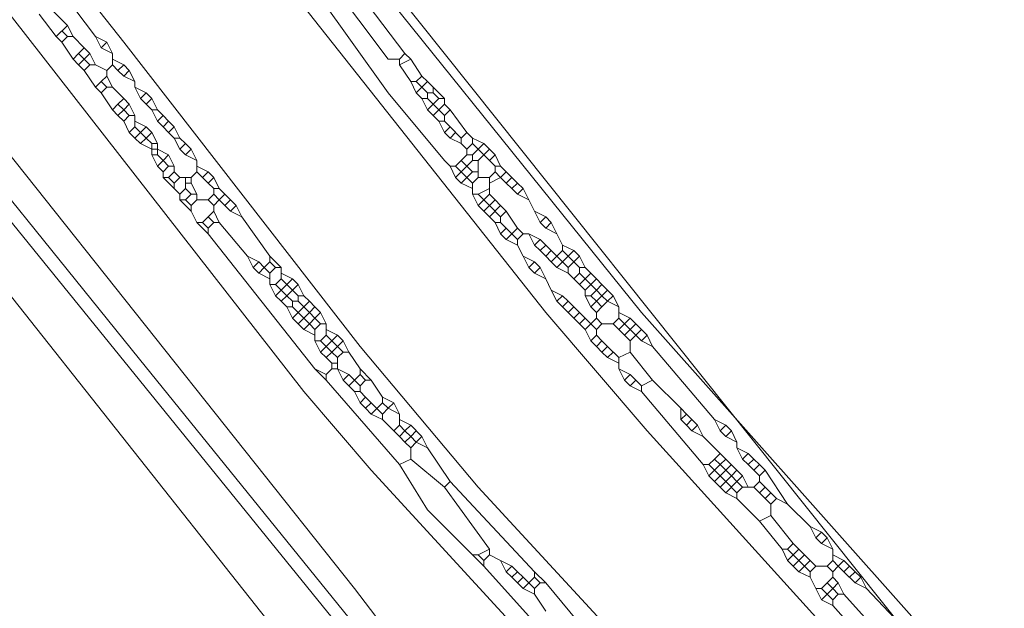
# Model space of a CAD drawing. Header units: metres. Extents: x 92810 to 93633, y 464687 to 465459.
# Tile 218 of 256: x 93238 to 93250, y 465285 to 465292. Entities that reach past the tile are written whole.
import ezdxf

# ---------------------------------------------------------------- set-up
doc = ezdxf.new("R2010")
doc.units = ezdxf.units.M
for name, color, linetype, lineweight, transparency in [('B-OI-KL-DATA_KPN-G', 90, 'SI_B_DATA_KPN', 18, 0.4), ('B-OI-KL-DATA_ZIGGO BV-G', 90, 'SI_B_DATA_ZIGGO', 18, 0.4), ('B-OI-KL-ET_HS_LIANDER-G', 10, 'SI_B_ET_HS_LIANDON', 18, 0.4), ('B-OI-KL-ET_LS_LIANDER-G', 190, 'SI_B_ET_LS_LIANDER', 18, 0.4), ('B-OI-KL-GAS_LD_LIANDER-G', 30, 'SI_B_GAS_LD_LIANDER', 18, 0.4), ('B-WE-KL-WATER-G', 170, 'KL-WATER-N', 18, 0.4), ('B-WE-KL-WATER_MANTELBUIS-G', 170, 'CONTINUOUS', 18, 0.4)]:
    doc.layers.add(name, color=color, linetype=linetype, lineweight=lineweight, transparency=transparency)
doc.styles.get("Standard").update_dxf_attribs({"font": 'isocp.shx'})
doc.linetypes.add('KL-WATER-N', pattern='A,7,-0.5,[168,NLCS.SHX,S=0.75,R=0,X=0.75,Y=0],-2', length=9.5)
doc.linetypes.add('SI_B_DATA_KPN', pattern='A,5,-2,["KPN",Standard,S=1.5,R=0,X=-0.51,Y=-0.75],-8', length=15)
doc.linetypes.add('SI_B_DATA_ZIGGO', pattern='A,5,-2,["ZIGGO",Standard,S=1.5,R=0,X=-0.51,Y=-0.75],-9', length=16)
doc.linetypes.add('SI_B_ET_HS_LIANDON', pattern='A,5,-2,["LI-HS",Standard,S=1.5,R=0,X=-0.51,Y=-0.75],-10', length=17)
doc.linetypes.add('SI_B_ET_LS_LIANDER', pattern='A,5,-2,["LI-LS",Standard,S=1.5,R=0,X=-0.51,Y=-0.75],-10', length=17)
doc.linetypes.add('SI_B_GAS_LD_LIANDER', pattern='A,5,-2,["LI-G-LD",Standard,S=1.5,R=0,X=-0.51,Y=-0.75],-11', length=18)

msp = doc.modelspace()

# ---------------------------------------------------------------- linework, layer by layer
at = {"layer": 'B-OI-KL-DATA_KPN-G', "flags": 128}
msp.add_lwpolyline([(93224.75, 465315.321), (93224.893, 465315.321), (93224.964, 465315.179), (93225.821, 465313.536), (93226.107, 465313.179), (93251.607, 465281.25), (93252.036, 465280.607), (93263.393, 465262.964), (93265.179, 465260.036), (93265.179, 465259.893), (93263.25, 465258.679), (93262.821, 465258.321), (93208.893, 465218.536), (93207.036, 465217.107), (93182.536, 465198.964)], dxfattribs=at)
at = {"layer": 'B-OI-KL-DATA_ZIGGO BV-G', "flags": 128}
msp.add_lwpolyline([(93242.33, 465282.85), (93237.468, 465288.988)], dxfattribs=at)
at = {"layer": 'B-OI-KL-ET_HS_LIANDER-G'}
for p, q in [((93238.321, 465292.25), (93238.179, 465292.107)), ((93238.893, 465291.893), (93238.893, 465291.75)), ((93239.179, 465291.107), (93239.179, 465290.964)), ((93239.321, 465290.964), (93239.179, 465290.821)), ((93239.393, 465290.75), (93239.393, 465290.607)), ((93239.464, 465290.75), (93239.464, 465290.607)), ((93239.964, 465290.536), (93239.964, 465290.393)), ((93243.536, 465290.536), (93243.536, 465290.321)), ((93239.821, 465290.321), (93239.821, 465290.179)), ((93243.464, 465290.25), (93243.464, 465290.107)), ((93243.679, 465290.321), (93243.679, 465290.107)), ((93243.821, 465289.964), (93243.679, 465289.821)), ((93244.821, 465289.321), (93244.679, 465289.179)), ((93241.036, 465289.179), (93241.036, 465289.036)), ((93240.893, 465289.107), (93240.893, 465288.964)), ((93241.321, 465288.679), (93241.179, 465288.536)), ((93245.321, 465288.679), (93245.321, 465288.536)), ((93241.464, 465288.393), (93241.464, 465288.25)), ((93241.607, 465288.464), (93241.607, 465288.321)), ((93241.821, 465288.25), (93241.679, 465288.107)), ((93241.75, 465288.036), (93241.75, 465287.893)), ((93245.321, 465288.036), (93245.321, 465287.893)), ((93242.321, 465287.464), (93242.179, 465287.321)), ((93242.536, 465287.321), (93242.536, 465287.179)), ((93246.821, 465286.464), (93246.679, 465286.321)), ((93248.036, 465285.607), (93248.036, 465285.464))]:
    msp.add_line(p, q, dxfattribs=at)
at = {"layer": 'B-OI-KL-ET_HS_LIANDER-G', "flags": 128}
for points in [[(93203.679, 465338.964), (93203.821, 465339.107), (93207.75, 465335.036), (93213.393, 465328.893), (93217.607, 465323.964), (93220.607, 465320.25), (93235.036, 465302.321), (93236.321, 465300.607), (93238.464, 465297.607), (93241.179, 465294.107), (93245.607, 465288.607), (93249.107, 465284.679), (93249.893, 465283.964), (93251.036, 465282.893), (93251.821, 465282.321), (93255.036, 465280.25), (93257.75, 465278.679), (93261.821, 465276.536), (93263.25, 465275.893), (93267.25, 465274.536), (93268.107, 465274.321), (93273.179, 465273.036)], [(93202.536, 465338.25), (93202.393, 465338.107), (93202.464, 465338.036), (93214.036, 465322.607), (93216.321, 465319.679), (93227.036, 465305.821), (93228.893, 465303.536), (93241.321, 465287.607), (93242.179, 465286.607), (93245.393, 465283.107), (93246.321, 465282.25), (93247.964, 465280.679), (93250.821, 465278.25), (93253.679, 465276.107), (93255.821, 465274.679), (93259.464, 465272.536), (93261.536, 465271.464), (93263.679, 465270.464), (93265.893, 465269.607), (93269.393, 465268.393), (93271.107, 465267.893), (93275.464, 465266.607), (93277.179, 465266.179), (93281.321, 465265.25), (93282.607, 465265.036), (93288.107, 465264.464), (93293.893, 465264.464), (93294.964, 465264.536), (93297.536, 465264.893), (93298.75, 465265.179), (93299.536, 465265.464)], [(93204.179, 465337.393), (93209.607, 465331.75), (93210.607, 465330.607), (93215.464, 465325.107), (93217.464, 465322.679), (93233.679, 465302.607), (93235.036, 465300.821), (93238.536, 465296.036), (93240.607, 465293.393), (93244.393, 465288.607), (93245.679, 465287.107), (93248.464, 465284.036), (93249.893, 465282.679), (93251.036, 465281.75), (93252.964, 465280.464), (93257.893, 465277.536), (93259.536, 465276.679), (93261.679, 465275.607), (93262.607, 465275.25), (93263.679, 465274.75), (93265.179, 465274.25), (93266.964, 465273.679), (93271.25, 465272.607), (93277.179, 465271.25), (93278.036, 465271.107), (93279.25, 465270.964)], [(93204.107, 465337.321), (93211.321, 465327.679), (93219.107, 465317.536), (93232.25, 465300.607), (93239.036, 465292.036), (93242.036, 465288.179), (93243.536, 465286.393), (93245.25, 465284.536), (93247.75, 465282.107), (93250.964, 465279.25), (93251.893, 465278.536), (93254.893, 465276.321), (93256.536, 465275.25), (93260.393, 465273.036), (93262.107, 465272.179), (93264.964, 465270.893), (93265.607, 465270.679), (93269.679, 465269.25), (93270.893, 465268.893), (93277.75, 465266.964)], [(93240.607, 465293.893), (93242.393, 465291.393), (93243.107, 465290.536), (93243.179, 465290.464)], [(93241.036, 465293.964), (93242.607, 465291.893)], [(93240.893, 465293.821), (93242.393, 465291.821), (93242.536, 465291.821)], [(93238.036, 465292.964), (93238.679, 465292.107)], [(93237.964, 465292.393), (93238.179, 465292.107)], [(93238.107, 465292.464), (93238.321, 465292.25)], [(93238.321, 465292.25), (93238.393, 465292.107)], [(93238.25, 465292.179), (93238.321, 465292.107)], [(93238.179, 465292.107), (93238.25, 465292.036)], [(93238.321, 465292.107), (93238.25, 465292.036)], [(93238.25, 465292.036), (93238.393, 465291.821)], [(93238.321, 465292.107), (93238.393, 465292.107)], [(93238.393, 465292.107), (93238.536, 465291.964)], [(93238.679, 465292.107), (93238.821, 465292.036)], [(93238.679, 465292.107), (93238.75, 465291.964)], [(93238.821, 465292.036), (93238.75, 465291.964)], [(93238.821, 465292.036), (93238.893, 465291.893)], [(93238.464, 465291.893), (93238.393, 465291.821)], [(93238.536, 465291.964), (93238.464, 465291.893)], [(93238.464, 465291.893), (93238.536, 465291.821)], [(93238.536, 465291.964), (93238.607, 465291.893)], [(93238.607, 465291.893), (93238.536, 465291.821)], [(93238.607, 465291.893), (93238.679, 465291.75)], [(93238.75, 465291.964), (93238.893, 465291.893)], [(93242.607, 465291.893), (93242.536, 465291.821)], [(93242.607, 465291.893), (93242.679, 465291.821)], [(93238.393, 465291.821), (93238.464, 465291.75)], [(93238.536, 465291.821), (93238.464, 465291.75)], [(93238.464, 465291.75), (93238.536, 465291.679)], [(93238.536, 465291.821), (93238.607, 465291.75)], [(93238.607, 465291.75), (93238.536, 465291.679)], [(93238.607, 465291.75), (93238.679, 465291.75)], [(93238.679, 465291.75), (93238.821, 465291.679)], [(93238.893, 465291.75), (93238.821, 465291.679)], [(93238.893, 465291.821), (93239.036, 465291.75)], [(93238.893, 465291.75), (93238.964, 465291.679)], [(93239.036, 465291.75), (93238.964, 465291.679)], [(93239.036, 465291.75), (93239.107, 465291.679)], [(93242.536, 465291.821), (93242.536, 465291.75)], [(93242.679, 465291.821), (93242.536, 465291.75)], [(93242.536, 465291.75), (93242.679, 465291.536)], [(93242.679, 465291.821), (93242.821, 465291.607)], [(93238.536, 465291.679), (93238.679, 465291.464)], [(93238.821, 465291.679), (93238.821, 465291.607)], [(93238.964, 465291.679), (93239.036, 465291.607)], [(93239.107, 465291.679), (93239.036, 465291.607)], [(93239.107, 465291.679), (93239.179, 465291.536)], [(93238.75, 465291.536), (93238.679, 465291.464)], [(93238.821, 465291.607), (93238.75, 465291.536)], [(93238.75, 465291.536), (93238.821, 465291.464)], [(93238.821, 465291.607), (93238.893, 465291.464)], [(93239.036, 465291.607), (93239.179, 465291.536)], [(93239.179, 465291.536), (93239.179, 465291.464)], [(93242.679, 465291.536), (93242.75, 465291.536)], [(93242.679, 465291.536), (93242.75, 465291.393)], [(93242.821, 465291.607), (93242.75, 465291.536)], [(93242.75, 465291.536), (93242.821, 465291.464)], [(93242.821, 465291.607), (93242.893, 465291.536)], [(93242.893, 465291.536), (93242.821, 465291.464)], [(93242.893, 465291.536), (93242.964, 465291.464)], [(93238.679, 465291.464), (93238.75, 465291.393)], [(93238.821, 465291.464), (93238.75, 465291.393)], [(93238.75, 465291.393), (93238.893, 465291.179)], [(93238.821, 465291.464), (93238.893, 465291.464)], [(93238.893, 465291.464), (93239.036, 465291.321)], [(93239.179, 465291.464), (93239.321, 465291.393)], [(93239.179, 465291.464), (93239.25, 465291.321)], [(93239.321, 465291.393), (93239.25, 465291.321)], [(93239.321, 465291.393), (93239.393, 465291.321)], [(93242.821, 465291.464), (93242.75, 465291.393)], [(93242.75, 465291.393), (93242.821, 465291.321)], [(93242.821, 465291.464), (93242.893, 465291.393)], [(93242.893, 465291.393), (93242.964, 465291.393)], [(93242.893, 465291.393), (93242.893, 465291.321)], [(93242.964, 465291.464), (93243.107, 465291.321)], [(93242.964, 465291.464), (93242.964, 465291.393)], [(93242.964, 465291.393), (93243.036, 465291.321)], [(93238.964, 465291.25), (93238.893, 465291.179)], [(93239.036, 465291.321), (93238.964, 465291.25)], [(93238.964, 465291.25), (93239.036, 465291.179)], [(93239.036, 465291.321), (93239.107, 465291.25)], [(93239.107, 465291.25), (93239.036, 465291.179)], [(93239.107, 465291.25), (93239.179, 465291.107)], [(93239.25, 465291.321), (93239.321, 465291.25)], [(93239.393, 465291.321), (93239.321, 465291.25)], [(93239.321, 465291.25), (93239.393, 465291.179)], [(93239.393, 465291.321), (93239.464, 465291.179)], [(93242.821, 465291.321), (93242.893, 465291.321)], [(93242.821, 465291.321), (93242.893, 465291.179)], [(93242.893, 465291.321), (93242.964, 465291.25)], [(93242.964, 465291.25), (93242.893, 465291.179)], [(93243.036, 465291.321), (93242.964, 465291.25)], [(93242.964, 465291.25), (93243.036, 465291.179)], [(93243.036, 465291.321), (93243.107, 465291.321)], [(93243.107, 465291.25), (93243.036, 465291.179)], [(93243.107, 465291.321), (93243.107, 465291.25)], [(93243.107, 465291.25), (93243.179, 465291.179)], [(93238.893, 465291.179), (93238.964, 465291.107)], [(93239.036, 465291.179), (93238.964, 465291.107)], [(93239.036, 465291.179), (93239.107, 465291.107)], [(93239.393, 465291.179), (93239.464, 465291.179)], [(93239.393, 465291.179), (93239.464, 465291.036)], [(93239.464, 465291.179), (93239.536, 465291.107)], [(93242.893, 465291.179), (93242.964, 465291.107)], [(93243.036, 465291.179), (93242.964, 465291.107)], [(93243.036, 465291.179), (93243.107, 465291.107)], [(93243.179, 465291.179), (93243.107, 465291.107)], [(93243.179, 465291.179), (93243.393, 465290.893)], [(93238.964, 465291.107), (93239.036, 465291.036)], [(93239.107, 465291.107), (93239.036, 465291.036)], [(93239.036, 465291.036), (93239.107, 465290.893)], [(93239.107, 465291.107), (93239.179, 465291.107)], [(93239.179, 465291.036), (93239.321, 465290.964)], [(93239.536, 465291.107), (93239.464, 465291.036)], [(93239.464, 465291.036), (93239.536, 465290.964)], [(93239.536, 465291.107), (93239.607, 465291.036)], [(93239.607, 465291.036), (93239.536, 465290.964)], [(93239.607, 465291.036), (93239.679, 465290.964)], [(93242.964, 465291.107), (93243.036, 465291.036)], [(93243.036, 465291.036), (93243.107, 465291.036)], [(93243.036, 465291.036), (93243.107, 465290.893)], [(93243.107, 465291.107), (93243.107, 465291.036)], [(93243.107, 465291.036), (93243.179, 465290.964)], [(93239.179, 465290.964), (93239.107, 465290.893)], [(93239.107, 465290.893), (93239.179, 465290.821)], [(93239.179, 465290.964), (93239.321, 465290.821)], [(93239.321, 465290.964), (93239.393, 465290.893)], [(93239.393, 465290.893), (93239.321, 465290.821)], [(93239.393, 465290.893), (93239.464, 465290.75)], [(93239.536, 465290.964), (93239.607, 465290.893)], [(93239.679, 465290.964), (93239.607, 465290.893)], [(93239.607, 465290.893), (93239.679, 465290.821)], [(93239.679, 465290.964), (93239.75, 465290.821)], [(93243.179, 465290.964), (93243.107, 465290.893)], [(93243.107, 465290.893), (93243.179, 465290.821)], [(93243.179, 465290.964), (93243.321, 465290.821)], [(93243.25, 465290.893), (93243.179, 465290.821)], [(93243.393, 465290.893), (93243.321, 465290.821)], [(93243.393, 465290.893), (93243.464, 465290.821)], [(93239.179, 465290.821), (93239.25, 465290.75)], [(93239.321, 465290.821), (93239.25, 465290.75)], [(93239.25, 465290.75), (93239.393, 465290.679)], [(93239.321, 465290.821), (93239.393, 465290.75)], [(93239.393, 465290.75), (93239.464, 465290.75)], [(93239.679, 465290.821), (93239.75, 465290.821)], [(93239.679, 465290.821), (93239.75, 465290.679)], [(93239.75, 465290.821), (93239.821, 465290.75)], [(93239.821, 465290.75), (93239.75, 465290.679)], [(93239.821, 465290.75), (93239.893, 465290.679)], [(93243.179, 465290.821), (93243.321, 465290.75)], [(93243.321, 465290.821), (93243.321, 465290.75)], [(93243.321, 465290.75), (93243.393, 465290.679)], [(93243.464, 465290.75), (93243.393, 465290.679)], [(93243.464, 465290.821), (93243.607, 465290.75)], [(93243.464, 465290.821), (93243.464, 465290.75)], [(93243.464, 465290.75), (93243.536, 465290.679)], [(93243.607, 465290.75), (93243.536, 465290.679)], [(93243.607, 465290.75), (93243.679, 465290.679)], [(93239.393, 465290.679), (93239.464, 465290.679)], [(93239.464, 465290.679), (93239.607, 465290.607)], [(93239.75, 465290.679), (93239.821, 465290.607)], [(93239.893, 465290.679), (93239.821, 465290.607)], [(93239.893, 465290.679), (93239.964, 465290.536)], [(93243.393, 465290.679), (93243.393, 465290.607)], [(93243.536, 465290.679), (93243.464, 465290.607)], [(93243.536, 465290.679), (93243.607, 465290.607)], [(93243.679, 465290.679), (93243.607, 465290.607)], [(93243.679, 465290.679), (93243.75, 465290.607)], [(93239.393, 465290.607), (93239.464, 465290.607)], [(93239.393, 465290.607), (93239.464, 465290.464)], [(93239.464, 465290.607), (93239.536, 465290.536)], [(93239.536, 465290.536), (93239.464, 465290.464)], [(93239.607, 465290.607), (93239.536, 465290.536)], [(93239.536, 465290.536), (93239.607, 465290.464)], [(93239.607, 465290.607), (93239.679, 465290.464)], [(93239.821, 465290.607), (93239.964, 465290.536)], [(93243.321, 465290.536), (93243.25, 465290.464)], [(93243.393, 465290.607), (93243.321, 465290.536)], [(93243.321, 465290.536), (93243.393, 465290.464)], [(93243.393, 465290.607), (93243.464, 465290.607)], [(93243.464, 465290.536), (93243.393, 465290.464)], [(93243.464, 465290.607), (93243.464, 465290.536)], [(93243.464, 465290.536), (93243.536, 465290.536)], [(93243.607, 465290.607), (93243.536, 465290.536)], [(93243.607, 465290.607), (93243.679, 465290.536)], [(93243.75, 465290.607), (93243.679, 465290.536)], [(93243.679, 465290.536), (93243.75, 465290.464)], [(93243.75, 465290.607), (93243.821, 465290.464)], [(93239.464, 465290.464), (93239.536, 465290.393)], [(93239.607, 465290.464), (93239.536, 465290.393)], [(93239.536, 465290.393), (93239.536, 465290.321)], [(93239.607, 465290.464), (93239.679, 465290.464)], [(93239.679, 465290.393), (93239.607, 465290.321)], [(93239.679, 465290.464), (93239.679, 465290.393)], [(93239.679, 465290.393), (93239.75, 465290.321)], [(93239.964, 465290.393), (93239.893, 465290.321)], [(93239.964, 465290.464), (93240.107, 465290.393)], [(93239.964, 465290.393), (93240.036, 465290.321)], [(93240.107, 465290.393), (93240.036, 465290.321)], [(93240.107, 465290.393), (93240.179, 465290.321)], [(93243.179, 465290.464), (93243.25, 465290.464)], [(93243.179, 465290.464), (93243.25, 465290.321)], [(93243.25, 465290.464), (93243.321, 465290.393)], [(93243.321, 465290.393), (93243.25, 465290.321)], [(93243.393, 465290.464), (93243.321, 465290.393)], [(93243.321, 465290.393), (93243.393, 465290.321)], [(93243.393, 465290.464), (93243.464, 465290.393)], [(93243.464, 465290.393), (93243.393, 465290.321)], [(93243.464, 465290.393), (93243.536, 465290.393)], [(93243.75, 465290.393), (93243.679, 465290.321)], [(93243.75, 465290.464), (93243.821, 465290.464)], [(93243.75, 465290.464), (93243.75, 465290.393)], [(93243.75, 465290.393), (93243.821, 465290.321)], [(93243.821, 465290.464), (93243.893, 465290.393)], [(93243.893, 465290.393), (93243.821, 465290.321)], [(93243.893, 465290.393), (93243.964, 465290.321)], [(93239.536, 465290.321), (93239.607, 465290.321)], [(93239.536, 465290.321), (93239.679, 465290.179)], [(93239.607, 465290.321), (93239.679, 465290.25)], [(93239.75, 465290.321), (93239.679, 465290.25)], [(93239.679, 465290.25), (93239.679, 465290.179)], [(93239.75, 465290.321), (93239.893, 465290.321)], [(93239.821, 465290.25), (93239.893, 465290.25)], [(93239.893, 465290.321), (93239.893, 465290.25)], [(93239.893, 465290.25), (93239.964, 465290.107)], [(93240.036, 465290.321), (93240.107, 465290.25)], [(93240.179, 465290.321), (93240.107, 465290.25)], [(93240.107, 465290.25), (93240.179, 465290.179)], [(93240.179, 465290.321), (93240.25, 465290.179)], [(93243.25, 465290.321), (93243.321, 465290.25)], [(93243.393, 465290.321), (93243.321, 465290.25)], [(93243.321, 465290.25), (93243.464, 465290.179)], [(93243.393, 465290.321), (93243.464, 465290.25)], [(93243.536, 465290.321), (93243.464, 465290.25)], [(93243.536, 465290.321), (93243.679, 465290.321)], [(93243.821, 465290.321), (93243.679, 465290.25)], [(93243.821, 465290.321), (93243.893, 465290.25)], [(93243.964, 465290.321), (93243.893, 465290.25)], [(93243.893, 465290.25), (93243.964, 465290.179)], [(93243.964, 465290.321), (93244.036, 465290.25)], [(93244.036, 465290.25), (93243.964, 465290.179)], [(93244.036, 465290.25), (93244.107, 465290.179)], [(93239.679, 465290.179), (93239.75, 465290.107)], [(93239.821, 465290.179), (93239.75, 465290.107)], [(93239.821, 465290.179), (93239.893, 465290.107)], [(93240.179, 465290.179), (93240.25, 465290.179)], [(93240.179, 465290.179), (93240.179, 465290.107)], [(93240.25, 465290.179), (93240.321, 465290.107)], [(93243.679, 465290.179), (93243.536, 465290.107)], [(93243.964, 465290.179), (93244.036, 465290.107)], [(93244.107, 465290.179), (93244.036, 465290.107)], [(93244.107, 465290.179), (93244.179, 465290.036)], [(93239.75, 465290.107), (93239.75, 465290.036)], [(93239.75, 465290.036), (93239.821, 465290.036)], [(93239.75, 465290.036), (93239.893, 465289.893)], [(93239.893, 465290.107), (93239.821, 465290.036)], [(93239.821, 465290.036), (93239.893, 465289.964)], [(93239.893, 465290.107), (93239.964, 465290.107)], [(93239.964, 465290.036), (93239.893, 465289.964)], [(93239.964, 465290.107), (93239.964, 465290.036)], [(93239.964, 465290.036), (93240.107, 465290.036)], [(93240.179, 465290.107), (93240.107, 465290.036)], [(93240.107, 465290.036), (93240.179, 465289.964)], [(93240.179, 465290.107), (93240.25, 465290.036)], [(93240.25, 465290.036), (93240.179, 465289.964)], [(93240.321, 465290.107), (93240.25, 465290.036)], [(93240.25, 465290.036), (93240.321, 465289.964)], [(93240.321, 465290.107), (93240.393, 465290.036)], [(93240.393, 465290.036), (93240.321, 465289.964)], [(93240.393, 465290.036), (93240.464, 465289.964)], [(93243.464, 465290.107), (93243.536, 465290.107)], [(93243.464, 465290.107), (93243.536, 465289.964)], [(93243.536, 465290.107), (93243.607, 465290.036)], [(93243.607, 465290.036), (93243.536, 465289.964)], [(93243.679, 465290.107), (93243.607, 465290.036)], [(93243.607, 465290.036), (93243.679, 465289.964)], [(93243.679, 465290.107), (93243.75, 465290.036)], [(93243.75, 465290.036), (93243.679, 465289.964)], [(93243.75, 465290.036), (93243.821, 465289.964)], [(93244.036, 465290.107), (93244.179, 465290.036)], [(93244.179, 465290.036), (93244.25, 465289.893)], [(93239.893, 465289.964), (93239.893, 465289.893)], [(93239.893, 465289.893), (93239.964, 465289.75)], [(93240.179, 465289.893), (93240.107, 465289.821)], [(93240.179, 465289.964), (93240.179, 465289.893)], [(93240.179, 465289.893), (93240.25, 465289.75)], [(93240.321, 465289.964), (93240.393, 465289.893)], [(93240.464, 465289.964), (93240.393, 465289.893)], [(93240.393, 465289.893), (93240.536, 465289.821)], [(93240.464, 465289.964), (93240.536, 465289.821)], [(93243.536, 465289.964), (93243.607, 465289.893)], [(93243.679, 465289.964), (93243.607, 465289.893)], [(93243.607, 465289.893), (93243.679, 465289.821)], [(93243.679, 465289.964), (93243.821, 465289.821)], [(93243.821, 465289.964), (93243.893, 465289.893)], [(93243.893, 465289.893), (93243.821, 465289.821)], [(93243.893, 465289.893), (93244.036, 465289.679)], [(93244.25, 465289.893), (93244.393, 465289.821)], [(93244.25, 465289.893), (93244.321, 465289.75)], [(93239.964, 465289.75), (93240.036, 465289.75)], [(93239.964, 465289.75), (93240.107, 465289.607)], [(93240.107, 465289.821), (93240.036, 465289.75)], [(93240.036, 465289.75), (93240.107, 465289.679)], [(93240.107, 465289.821), (93240.179, 465289.75)], [(93240.179, 465289.75), (93240.107, 465289.679)], [(93240.179, 465289.75), (93240.25, 465289.75)], [(93240.25, 465289.75), (93240.607, 465289.321)], [(93240.536, 465289.821), (93240.893, 465289.321)], [(93243.679, 465289.821), (93243.75, 465289.75)], [(93243.75, 465289.75), (93243.821, 465289.75)], [(93243.75, 465289.75), (93243.821, 465289.607)], [(93243.821, 465289.821), (93243.821, 465289.75)], [(93243.821, 465289.75), (93243.893, 465289.679)], [(93244.393, 465289.821), (93244.321, 465289.75)], [(93244.321, 465289.75), (93244.393, 465289.679)], [(93244.393, 465289.821), (93244.464, 465289.75)], [(93244.464, 465289.75), (93244.393, 465289.679)], [(93244.464, 465289.75), (93244.536, 465289.607)], [(93240.107, 465289.679), (93240.107, 465289.607)], [(93243.893, 465289.679), (93243.821, 465289.607)], [(93243.893, 465289.679), (93243.964, 465289.607)], [(93244.036, 465289.679), (93243.964, 465289.607)], [(93244.036, 465289.679), (93244.107, 465289.607)], [(93244.393, 465289.679), (93244.536, 465289.607)], [(93240.107, 465289.607), (93241.464, 465287.893)], [(93243.821, 465289.607), (93243.893, 465289.536)], [(93243.964, 465289.607), (93243.893, 465289.536)], [(93243.893, 465289.536), (93244.036, 465289.464)], [(93243.964, 465289.607), (93244.036, 465289.536)], [(93244.107, 465289.607), (93244.036, 465289.536)], [(93244.036, 465289.536), (93244.036, 465289.464)], [(93244.107, 465289.607), (93244.179, 465289.607)], [(93244.179, 465289.607), (93244.321, 465289.536)], [(93244.179, 465289.607), (93244.25, 465289.464)], [(93244.321, 465289.536), (93244.25, 465289.464)], [(93244.321, 465289.536), (93244.393, 465289.464)], [(93244.536, 465289.607), (93244.607, 465289.464)], [(93244.036, 465289.464), (93244.107, 465289.321)], [(93244.25, 465289.464), (93244.321, 465289.393)], [(93244.393, 465289.464), (93244.321, 465289.393)], [(93244.321, 465289.393), (93244.393, 465289.321)], [(93244.393, 465289.464), (93244.464, 465289.393)], [(93244.464, 465289.393), (93244.393, 465289.321)], [(93244.464, 465289.393), (93244.536, 465289.321)], [(93244.607, 465289.393), (93244.536, 465289.321)], [(93244.607, 465289.464), (93244.75, 465289.393)], [(93244.607, 465289.464), (93244.607, 465289.393)], [(93244.607, 465289.393), (93244.679, 465289.321)], [(93244.75, 465289.393), (93244.679, 465289.321)], [(93244.75, 465289.393), (93244.821, 465289.321)], [(93240.607, 465289.321), (93240.75, 465289.25)], [(93240.607, 465289.321), (93240.679, 465289.179)], [(93240.75, 465289.25), (93240.679, 465289.179)], [(93240.75, 465289.25), (93240.821, 465289.179)], [(93240.893, 465289.25), (93240.821, 465289.179)], [(93240.893, 465289.321), (93241.036, 465289.179)], [(93240.893, 465289.321), (93240.893, 465289.25)], [(93240.893, 465289.25), (93240.964, 465289.179)], [(93244.107, 465289.321), (93244.25, 465289.25)], [(93244.107, 465289.321), (93244.179, 465289.179)], [(93244.25, 465289.25), (93244.179, 465289.179)], [(93244.25, 465289.25), (93244.321, 465289.179)], [(93244.393, 465289.321), (93244.464, 465289.25)], [(93244.536, 465289.321), (93244.464, 465289.25)], [(93244.464, 465289.25), (93244.536, 465289.179)], [(93244.536, 465289.321), (93244.607, 465289.25)], [(93244.607, 465289.25), (93244.536, 465289.179)], [(93244.679, 465289.321), (93244.607, 465289.25)], [(93244.607, 465289.25), (93244.679, 465289.179)], [(93244.679, 465289.321), (93244.821, 465289.179)], [(93244.821, 465289.321), (93244.893, 465289.179)], [(93240.679, 465289.179), (93240.75, 465289.107)], [(93240.821, 465289.179), (93240.75, 465289.107)], [(93240.821, 465289.179), (93240.893, 465289.107)], [(93240.964, 465289.179), (93240.893, 465289.107)], [(93240.964, 465289.179), (93241.036, 465289.179)], [(93244.179, 465289.179), (93244.25, 465289.107)], [(93244.321, 465289.179), (93244.25, 465289.107)], [(93244.321, 465289.179), (93244.393, 465289.036)], [(93244.536, 465289.179), (93244.679, 465289.107)], [(93244.679, 465289.179), (93244.679, 465289.107)], [(93244.821, 465289.179), (93244.893, 465289.179)], [(93244.821, 465289.179), (93244.821, 465289.107)], [(93244.893, 465289.179), (93244.964, 465289.107)], [(93240.75, 465289.107), (93240.893, 465289.036)], [(93241.036, 465289.036), (93240.964, 465288.964)], [(93241.036, 465289.107), (93241.179, 465289.036)], [(93241.036, 465289.036), (93241.107, 465288.964)], [(93241.179, 465289.036), (93241.107, 465288.964)], [(93241.179, 465289.036), (93241.25, 465288.964)], [(93244.25, 465289.107), (93244.393, 465289.036)], [(93244.393, 465289.036), (93244.464, 465288.893)], [(93244.679, 465289.107), (93244.75, 465289.036)], [(93244.821, 465289.107), (93244.75, 465289.036)], [(93244.75, 465289.036), (93244.821, 465288.964)], [(93244.821, 465289.107), (93244.893, 465289.036)], [(93244.893, 465289.036), (93244.821, 465288.964)], [(93244.964, 465289.107), (93244.893, 465289.036)], [(93244.893, 465289.036), (93244.964, 465288.964)], [(93244.964, 465289.107), (93245.036, 465289.036)], [(93245.036, 465289.036), (93244.964, 465288.964)], [(93245.036, 465289.036), (93245.107, 465288.964)], [(93240.893, 465288.964), (93240.964, 465288.964)], [(93240.893, 465288.964), (93240.964, 465288.821)], [(93240.964, 465288.964), (93241.036, 465288.893)], [(93241.036, 465288.893), (93240.964, 465288.821)], [(93241.107, 465288.964), (93241.036, 465288.893)], [(93241.036, 465288.893), (93241.107, 465288.821)], [(93241.107, 465288.964), (93241.179, 465288.893)], [(93241.179, 465288.893), (93241.107, 465288.821)], [(93241.25, 465288.964), (93241.179, 465288.893)], [(93241.179, 465288.893), (93241.25, 465288.821)], [(93241.25, 465288.964), (93241.321, 465288.821)], [(93244.464, 465288.893), (93244.607, 465288.821)], [(93244.464, 465288.893), (93244.536, 465288.75)], [(93244.821, 465288.964), (93244.893, 465288.893)], [(93244.964, 465288.964), (93244.893, 465288.893)], [(93244.893, 465288.893), (93244.893, 465288.821)], [(93244.964, 465288.964), (93245.036, 465288.893)], [(93245.036, 465288.893), (93244.964, 465288.821)], [(93245.107, 465288.964), (93245.036, 465288.893)], [(93245.036, 465288.893), (93245.107, 465288.821)], [(93245.107, 465288.964), (93245.179, 465288.893)], [(93245.179, 465288.893), (93245.107, 465288.821)], [(93245.179, 465288.893), (93245.25, 465288.821)], [(93240.964, 465288.821), (93241.036, 465288.75)], [(93241.107, 465288.821), (93241.036, 465288.75)], [(93241.036, 465288.75), (93241.107, 465288.679)], [(93241.107, 465288.821), (93241.179, 465288.75)], [(93241.179, 465288.75), (93241.25, 465288.75)], [(93241.179, 465288.75), (93241.179, 465288.679)], [(93241.25, 465288.821), (93241.321, 465288.821)], [(93241.25, 465288.821), (93241.25, 465288.75)], [(93241.25, 465288.75), (93241.321, 465288.679)], [(93241.321, 465288.821), (93241.393, 465288.75)], [(93241.393, 465288.75), (93241.321, 465288.679)], [(93241.393, 465288.75), (93241.464, 465288.679)], [(93244.607, 465288.821), (93244.536, 465288.75)], [(93244.536, 465288.75), (93244.607, 465288.679)], [(93244.607, 465288.821), (93244.679, 465288.75)], [(93244.679, 465288.75), (93244.607, 465288.679)], [(93244.679, 465288.75), (93244.821, 465288.607)], [(93244.893, 465288.821), (93244.964, 465288.821)], [(93244.893, 465288.821), (93244.964, 465288.679)], [(93244.964, 465288.821), (93245.036, 465288.75)], [(93245.036, 465288.75), (93244.964, 465288.679)], [(93245.107, 465288.821), (93245.036, 465288.75)], [(93245.036, 465288.75), (93245.107, 465288.679)], [(93245.107, 465288.821), (93245.179, 465288.75)], [(93245.179, 465288.75), (93245.107, 465288.679)], [(93245.25, 465288.821), (93245.179, 465288.75)], [(93245.179, 465288.75), (93245.321, 465288.679)], [(93245.25, 465288.821), (93245.321, 465288.679)], [(93241.107, 465288.679), (93241.179, 465288.679)], [(93241.107, 465288.679), (93241.179, 465288.536)], [(93241.179, 465288.679), (93241.321, 465288.536)], [(93241.321, 465288.679), (93241.393, 465288.607)], [(93241.464, 465288.679), (93241.393, 465288.607)], [(93241.464, 465288.679), (93241.536, 465288.607)], [(93244.607, 465288.679), (93244.679, 465288.607)], [(93244.75, 465288.679), (93244.679, 465288.607)], [(93244.964, 465288.679), (93245.036, 465288.607)], [(93245.107, 465288.679), (93245.036, 465288.607)], [(93241.179, 465288.536), (93241.25, 465288.464)], [(93241.321, 465288.536), (93241.25, 465288.464)], [(93241.393, 465288.607), (93241.321, 465288.536)], [(93241.321, 465288.536), (93241.393, 465288.464)], [(93241.393, 465288.607), (93241.464, 465288.536)], [(93241.464, 465288.536), (93241.393, 465288.464)], [(93241.536, 465288.607), (93241.464, 465288.536)], [(93241.464, 465288.536), (93241.536, 465288.464)], [(93241.536, 465288.607), (93241.607, 465288.464)], [(93244.679, 465288.607), (93244.75, 465288.536)], [(93244.821, 465288.607), (93244.75, 465288.536)], [(93244.75, 465288.536), (93244.821, 465288.464)], [(93244.821, 465288.607), (93244.893, 465288.536)], [(93244.893, 465288.536), (93244.821, 465288.464)], [(93244.893, 465288.536), (93244.964, 465288.464)], [(93245.036, 465288.536), (93244.964, 465288.464)], [(93245.036, 465288.607), (93245.036, 465288.536)], [(93245.036, 465288.536), (93245.107, 465288.464)], [(93245.321, 465288.536), (93245.25, 465288.464)], [(93245.321, 465288.607), (93245.464, 465288.536)], [(93245.321, 465288.536), (93245.393, 465288.464)], [(93245.464, 465288.536), (93245.393, 465288.464)], [(93245.464, 465288.536), (93245.536, 465288.464)], [(93241.25, 465288.464), (93241.321, 465288.393)], [(93241.393, 465288.464), (93241.321, 465288.393)], [(93241.321, 465288.393), (93241.464, 465288.321)], [(93241.393, 465288.464), (93241.464, 465288.393)], [(93241.536, 465288.464), (93241.464, 465288.393)], [(93241.536, 465288.464), (93241.607, 465288.464)], [(93241.607, 465288.393), (93241.75, 465288.321)], [(93244.821, 465288.464), (93244.893, 465288.393)], [(93244.964, 465288.464), (93244.893, 465288.393)], [(93244.893, 465288.393), (93244.964, 465288.25)], [(93244.964, 465288.464), (93245.036, 465288.393)], [(93245.107, 465288.464), (93245.036, 465288.393)], [(93245.036, 465288.393), (93245.036, 465288.321)], [(93245.107, 465288.464), (93245.25, 465288.464)], [(93245.25, 465288.464), (93245.321, 465288.393)], [(93245.393, 465288.464), (93245.321, 465288.393)], [(93245.321, 465288.393), (93245.393, 465288.321)], [(93245.393, 465288.464), (93245.464, 465288.393)], [(93245.464, 465288.393), (93245.393, 465288.321)], [(93245.536, 465288.464), (93245.464, 465288.393)], [(93245.464, 465288.393), (93245.536, 465288.321)], [(93245.536, 465288.464), (93245.607, 465288.393)], [(93245.607, 465288.393), (93245.536, 465288.321)], [(93245.607, 465288.393), (93245.679, 465288.321)], [(93241.464, 465288.25), (93241.536, 465288.25)], [(93241.464, 465288.25), (93241.536, 465288.107)], [(93241.607, 465288.321), (93241.536, 465288.25)], [(93241.536, 465288.25), (93241.607, 465288.179)], [(93241.607, 465288.321), (93241.679, 465288.25)], [(93241.679, 465288.25), (93241.607, 465288.179)], [(93241.75, 465288.321), (93241.679, 465288.25)], [(93241.679, 465288.25), (93241.821, 465288.107)], [(93241.75, 465288.321), (93241.821, 465288.25)], [(93241.821, 465288.25), (93241.893, 465288.107)], [(93245.036, 465288.321), (93244.964, 465288.25)], [(93244.964, 465288.25), (93245.036, 465288.179)], [(93245.036, 465288.321), (93245.107, 465288.25)], [(93245.107, 465288.25), (93245.036, 465288.179)], [(93245.107, 465288.25), (93245.179, 465288.179)], [(93245.393, 465288.321), (93245.464, 465288.25)], [(93245.536, 465288.321), (93245.464, 465288.25)], [(93245.464, 465288.25), (93245.464, 465288.107)], [(93245.536, 465288.321), (93245.607, 465288.25)], [(93245.679, 465288.321), (93245.607, 465288.25)], [(93245.607, 465288.25), (93245.75, 465288.179)], [(93245.679, 465288.321), (93245.75, 465288.179)], [(93241.607, 465288.179), (93241.536, 465288.107)], [(93241.607, 465288.179), (93241.679, 465288.107)], [(93245.036, 465288.179), (93245.107, 465288.107)], [(93245.179, 465288.179), (93245.107, 465288.107)], [(93245.179, 465288.179), (93245.321, 465288.036)], [(93245.75, 465288.179), (93246.536, 465287.25)], [(93241.536, 465288.107), (93241.607, 465288.036)], [(93241.679, 465288.107), (93241.607, 465288.036)], [(93241.607, 465288.036), (93241.679, 465287.964)], [(93241.679, 465288.107), (93241.75, 465288.036)], [(93241.821, 465288.107), (93241.75, 465288.036)], [(93241.821, 465288.107), (93241.893, 465288.107)], [(93241.893, 465288.107), (93242.036, 465287.893)], [(93245.107, 465288.107), (93245.179, 465288.036)], [(93245.25, 465288.107), (93245.179, 465288.036)], [(93245.179, 465288.036), (93245.321, 465287.964)], [(93245.464, 465288.107), (93245.321, 465288.036)], [(93245.464, 465288.107), (93245.75, 465287.75)], [(93241.464, 465287.893), (93241.607, 465287.821)], [(93241.464, 465287.893), (93241.607, 465287.75)], [(93241.679, 465287.893), (93241.607, 465287.821)], [(93241.679, 465287.964), (93241.75, 465287.964)], [(93241.679, 465287.964), (93241.679, 465287.893)], [(93241.679, 465287.893), (93241.75, 465287.893)], [(93241.75, 465287.893), (93241.893, 465287.821)], [(93241.75, 465287.893), (93241.821, 465287.75)], [(93242.036, 465287.893), (93242.179, 465287.75)], [(93242.036, 465287.893), (93242.036, 465287.821)], [(93245.321, 465287.893), (93245.464, 465287.821)], [(93245.321, 465287.893), (93245.393, 465287.75)], [(93241.607, 465287.821), (93241.607, 465287.75)], [(93241.607, 465287.75), (93242.536, 465286.679)], [(93241.893, 465287.821), (93241.821, 465287.75)], [(93241.821, 465287.75), (93241.893, 465287.679)], [(93241.893, 465287.821), (93241.964, 465287.75)], [(93241.964, 465287.75), (93241.893, 465287.679)], [(93242.036, 465287.821), (93241.964, 465287.75)], [(93241.964, 465287.75), (93242.036, 465287.679)], [(93242.036, 465287.821), (93242.107, 465287.75)], [(93242.107, 465287.75), (93242.036, 465287.679)], [(93242.107, 465287.75), (93242.179, 465287.75)], [(93242.179, 465287.75), (93242.321, 465287.536)], [(93245.464, 465287.821), (93245.393, 465287.75)], [(93245.393, 465287.75), (93245.464, 465287.679)], [(93245.464, 465287.821), (93245.536, 465287.75)], [(93245.536, 465287.75), (93245.464, 465287.679)], [(93245.536, 465287.75), (93245.607, 465287.679)], [(93245.75, 465287.75), (93245.607, 465287.679)], [(93245.75, 465287.75), (93246.107, 465287.393)], [(93241.893, 465287.679), (93241.964, 465287.607)], [(93242.036, 465287.679), (93242.036, 465287.607)], [(93245.464, 465287.679), (93245.607, 465287.607)], [(93245.607, 465287.679), (93245.607, 465287.607)], [(93241.964, 465287.607), (93242.036, 465287.607)], [(93241.964, 465287.607), (93242.036, 465287.464)], [(93242.036, 465287.607), (93242.107, 465287.536)], [(93242.107, 465287.536), (93242.036, 465287.464)], [(93242.107, 465287.536), (93242.179, 465287.464)], [(93242.321, 465287.536), (93242.464, 465287.464)], [(93242.321, 465287.536), (93242.321, 465287.464)], [(93245.607, 465287.607), (93246.393, 465286.679)], [(93242.036, 465287.464), (93242.107, 465287.393)], [(93242.179, 465287.464), (93242.107, 465287.393)], [(93242.107, 465287.393), (93242.179, 465287.321)], [(93242.179, 465287.464), (93242.321, 465287.321)], [(93242.321, 465287.464), (93242.393, 465287.393)], [(93242.393, 465287.393), (93242.321, 465287.321)], [(93242.464, 465287.464), (93242.393, 465287.393)], [(93242.393, 465287.393), (93242.536, 465287.321)], [(93242.464, 465287.464), (93242.536, 465287.321)], [(93246.107, 465287.393), (93246.179, 465287.321)], [(93246.107, 465287.393), (93246.107, 465287.25)], [(93242.179, 465287.321), (93242.321, 465287.25)], [(93242.321, 465287.321), (93242.321, 465287.25)], [(93242.321, 465287.25), (93242.536, 465287.036)], [(93242.536, 465287.25), (93242.679, 465287.179)], [(93246.179, 465287.321), (93246.107, 465287.25)], [(93246.107, 465287.25), (93246.179, 465287.179)], [(93246.179, 465287.321), (93246.321, 465287.179)], [(93246.25, 465287.25), (93246.179, 465287.179)], [(93246.536, 465287.25), (93246.679, 465287.179)], [(93246.536, 465287.25), (93246.607, 465287.107)], [(93242.536, 465287.179), (93242.464, 465287.107)], [(93242.536, 465287.179), (93242.607, 465287.107)], [(93242.679, 465287.179), (93242.607, 465287.107)], [(93242.679, 465287.179), (93242.821, 465287.036)], [(93246.179, 465287.179), (93246.25, 465287.107)], [(93246.321, 465287.179), (93246.25, 465287.107)], [(93246.321, 465287.179), (93246.393, 465287.036)], [(93246.679, 465287.179), (93246.607, 465287.107)], [(93246.679, 465287.179), (93246.75, 465287.107)], [(93242.607, 465287.107), (93242.536, 465287.036)], [(93242.536, 465287.036), (93242.607, 465286.964)], [(93242.607, 465287.107), (93242.679, 465287.036)], [(93242.679, 465287.036), (93242.607, 465286.964)], [(93242.75, 465287.107), (93242.679, 465287.036)], [(93242.679, 465287.036), (93242.75, 465286.964)], [(93242.821, 465287.036), (93242.75, 465286.964)], [(93242.821, 465287.036), (93242.893, 465286.893)], [(93246.25, 465287.107), (93246.393, 465287.036)], [(93246.393, 465287.036), (93246.607, 465286.821)], [(93246.607, 465287.107), (93246.679, 465287.036)], [(93246.75, 465287.107), (93246.679, 465287.036)], [(93246.679, 465287.036), (93246.821, 465286.964)], [(93246.75, 465287.107), (93246.821, 465286.964)], [(93242.607, 465286.964), (93242.679, 465286.893)], [(93242.75, 465286.964), (93242.679, 465286.893)], [(93242.679, 465286.893), (93242.679, 465286.75)], [(93242.75, 465286.964), (93242.893, 465286.893)], [(93242.893, 465286.893), (93243.179, 465286.464)], [(93246.821, 465286.964), (93246.821, 465286.893)], [(93246.821, 465286.893), (93246.964, 465286.821)], [(93246.821, 465286.893), (93246.893, 465286.75)], [(93242.679, 465286.75), (93242.536, 465286.679)], [(93242.679, 465286.75), (93243.107, 465286.393)], [(93246.536, 465286.75), (93246.464, 465286.679)], [(93246.607, 465286.821), (93246.536, 465286.75)], [(93246.536, 465286.75), (93246.607, 465286.679)], [(93246.607, 465286.821), (93246.679, 465286.75)], [(93246.679, 465286.75), (93246.607, 465286.679)], [(93246.679, 465286.75), (93246.821, 465286.607)], [(93246.964, 465286.821), (93246.893, 465286.75)], [(93246.893, 465286.75), (93246.964, 465286.679)], [(93246.964, 465286.821), (93247.036, 465286.75)], [(93247.036, 465286.75), (93246.964, 465286.679)], [(93247.036, 465286.75), (93247.107, 465286.679)], [(93242.536, 465286.679), (93242.893, 465286.107), (93243.464, 465285.536)], [(93246.393, 465286.679), (93246.464, 465286.679)], [(93246.393, 465286.679), (93246.464, 465286.536)], [(93246.464, 465286.679), (93246.536, 465286.607)], [(93246.607, 465286.679), (93246.536, 465286.607)], [(93246.607, 465286.679), (93246.679, 465286.607)], [(93246.75, 465286.679), (93246.679, 465286.607)], [(93246.964, 465286.679), (93247.036, 465286.607)], [(93247.107, 465286.679), (93247.036, 465286.607)], [(93247.107, 465286.679), (93247.179, 465286.607)], [(93246.536, 465286.607), (93246.464, 465286.536)], [(93246.464, 465286.536), (93246.536, 465286.464)], [(93246.536, 465286.607), (93246.607, 465286.536)], [(93246.607, 465286.536), (93246.536, 465286.464)], [(93246.679, 465286.607), (93246.607, 465286.536)], [(93246.607, 465286.536), (93246.679, 465286.464)], [(93246.679, 465286.607), (93246.75, 465286.536)], [(93246.75, 465286.536), (93246.679, 465286.464)], [(93246.821, 465286.607), (93246.75, 465286.536)], [(93246.75, 465286.536), (93246.821, 465286.464)], [(93246.821, 465286.607), (93246.893, 465286.536)], [(93246.893, 465286.536), (93246.821, 465286.464)], [(93246.893, 465286.536), (93246.964, 465286.393)], [(93247.036, 465286.607), (93247.107, 465286.536)], [(93247.179, 465286.607), (93247.107, 465286.536)], [(93247.107, 465286.536), (93247.107, 465286.464)], [(93247.179, 465286.607), (93247.464, 465286.179)], [(93243.179, 465286.464), (93243.107, 465286.393)], [(93243.107, 465286.393), (93243.679, 465285.607)], [(93243.179, 465286.464), (93244.25, 465285.321)], [(93246.536, 465286.464), (93246.607, 465286.393)], [(93246.679, 465286.464), (93246.607, 465286.393)], [(93246.607, 465286.393), (93246.679, 465286.321)], [(93246.679, 465286.464), (93246.821, 465286.321)], [(93246.821, 465286.464), (93246.893, 465286.393)], [(93246.893, 465286.393), (93246.821, 465286.321)], [(93246.893, 465286.393), (93247.036, 465286.393)], [(93247.107, 465286.464), (93247.036, 465286.393)], [(93247.036, 465286.393), (93247.107, 465286.321)], [(93247.107, 465286.464), (93247.179, 465286.393)], [(93247.179, 465286.393), (93247.107, 465286.321)], [(93247.179, 465286.393), (93247.321, 465286.25)], [(93246.679, 465286.321), (93246.821, 465286.25)], [(93246.821, 465286.321), (93246.821, 465286.25)], [(93246.821, 465286.25), (93247.107, 465285.964)], [(93247.107, 465286.321), (93247.179, 465286.25)], [(93247.25, 465286.321), (93247.179, 465286.25)], [(93247.179, 465286.25), (93247.25, 465286.179)], [(93247.321, 465286.25), (93247.25, 465286.179)], [(93247.321, 465286.25), (93247.464, 465286.179)], [(93247.25, 465286.179), (93247.25, 465286.036)], [(93247.464, 465286.179), (93247.75, 465285.893)], [(93247.25, 465286.036), (93247.107, 465285.964)], [(93247.25, 465286.036), (93247.536, 465285.679)], [(93247.107, 465285.964), (93247.393, 465285.607)], [(93247.75, 465285.893), (93247.893, 465285.821)], [(93247.75, 465285.893), (93247.821, 465285.75)], [(93247.893, 465285.821), (93247.821, 465285.75)], [(93247.821, 465285.75), (93247.893, 465285.679)], [(93247.893, 465285.821), (93247.964, 465285.75)], [(93247.964, 465285.75), (93247.893, 465285.679)], [(93247.964, 465285.75), (93248.036, 465285.607)], [(93247.536, 465285.679), (93247.464, 465285.607)], [(93247.536, 465285.679), (93247.607, 465285.607)], [(93247.893, 465285.679), (93248.036, 465285.607)], [(93243.464, 465285.536), (93243.536, 465285.536)], [(93243.464, 465285.536), (93243.607, 465285.393)], [(93243.679, 465285.607), (93243.536, 465285.536)], [(93243.536, 465285.536), (93243.607, 465285.464)], [(93243.679, 465285.536), (93243.607, 465285.464)], [(93243.679, 465285.607), (93243.679, 465285.536)], [(93243.679, 465285.536), (93243.821, 465285.464)], [(93247.393, 465285.607), (93247.464, 465285.607)], [(93247.393, 465285.607), (93247.464, 465285.464)], [(93247.464, 465285.607), (93247.536, 465285.536)], [(93247.536, 465285.536), (93247.464, 465285.464)], [(93247.607, 465285.607), (93247.536, 465285.536)], [(93247.536, 465285.536), (93247.607, 465285.464)], [(93247.607, 465285.607), (93247.679, 465285.536)], [(93247.679, 465285.536), (93247.607, 465285.464)], [(93247.679, 465285.536), (93247.75, 465285.464)], [(93248.036, 465285.536), (93248.179, 465285.464)], [(93243.607, 465285.464), (93243.607, 465285.393)], [(93243.607, 465285.393), (93244.25, 465284.679)], [(93243.821, 465285.464), (93243.964, 465285.393)], [(93243.821, 465285.464), (93243.893, 465285.321)], [(93243.964, 465285.393), (93243.893, 465285.321)], [(93243.964, 465285.393), (93244.036, 465285.321)], [(93247.464, 465285.464), (93247.536, 465285.393)], [(93247.607, 465285.464), (93247.536, 465285.393)], [(93247.536, 465285.393), (93247.607, 465285.321)], [(93247.607, 465285.464), (93247.679, 465285.393)], [(93247.679, 465285.393), (93247.607, 465285.321)], [(93247.75, 465285.464), (93247.679, 465285.393)], [(93247.679, 465285.393), (93247.75, 465285.321)], [(93247.75, 465285.464), (93247.821, 465285.393)], [(93247.821, 465285.393), (93247.75, 465285.321)], [(93247.821, 465285.393), (93247.964, 465285.393)], [(93248.036, 465285.464), (93247.964, 465285.393)], [(93247.964, 465285.393), (93248.036, 465285.321)], [(93248.036, 465285.464), (93248.107, 465285.393)], [(93248.107, 465285.393), (93248.036, 465285.321)], [(93248.179, 465285.464), (93248.107, 465285.393)], [(93248.107, 465285.393), (93248.179, 465285.321)], [(93248.179, 465285.464), (93248.321, 465285.321)], [(93248.25, 465285.393), (93248.179, 465285.321)], [(93243.893, 465285.321), (93243.964, 465285.25)], [(93244.036, 465285.321), (93243.964, 465285.25)], [(93243.964, 465285.25), (93244.036, 465285.179)], [(93244.036, 465285.321), (93244.107, 465285.25)], [(93244.107, 465285.25), (93244.036, 465285.179)], [(93244.107, 465285.25), (93244.179, 465285.179)], [(93244.25, 465285.25), (93244.179, 465285.179)], [(93244.25, 465285.321), (93244.393, 465285.179)], [(93244.25, 465285.321), (93244.25, 465285.25)], [(93244.25, 465285.25), (93244.321, 465285.179)], [(93247.607, 465285.321), (93247.75, 465285.25)], [(93247.75, 465285.321), (93247.75, 465285.25)], [(93247.75, 465285.25), (93247.821, 465285.107)], [(93248.036, 465285.25), (93247.964, 465285.179)], [(93248.036, 465285.321), (93248.036, 465285.25)], [(93248.036, 465285.25), (93248.107, 465285.179)], [(93248.179, 465285.321), (93248.321, 465285.179)], [(93248.321, 465285.321), (93248.25, 465285.25)], [(93248.321, 465285.321), (93248.393, 465285.25)], [(93248.393, 465285.25), (93248.321, 465285.179)], [(93248.393, 465285.25), (93248.464, 465285.107)], [(93244.036, 465285.179), (93244.107, 465285.107)], [(93244.179, 465285.179), (93244.107, 465285.107)], [(93244.179, 465285.179), (93244.25, 465285.107)], [(93244.321, 465285.179), (93244.25, 465285.107)], [(93244.321, 465285.179), (93244.393, 465285.179)], [(93244.393, 465285.179), (93245.107, 465284.321)], [(93247.964, 465285.179), (93247.893, 465285.107)], [(93247.964, 465285.179), (93248.036, 465285.107)], [(93248.107, 465285.179), (93248.036, 465285.107)], [(93248.107, 465285.179), (93248.179, 465285.036)], [(93248.321, 465285.179), (93248.464, 465285.107)], [(93244.107, 465285.107), (93244.25, 465285.036)], [(93244.25, 465285.107), (93244.25, 465285.036)], [(93244.25, 465285.036), (93244.393, 465284.821)], [(93247.821, 465285.107), (93247.893, 465285.107)], [(93247.821, 465285.107), (93247.893, 465284.964)], [(93247.893, 465285.107), (93247.964, 465285.036)], [(93247.964, 465285.036), (93247.893, 465284.964)], [(93248.036, 465285.107), (93247.964, 465285.036)], [(93247.964, 465285.036), (93248.036, 465284.964)], [(93248.036, 465285.107), (93248.107, 465285.036)], [(93248.107, 465285.036), (93248.036, 465284.964)], [(93248.107, 465285.036), (93248.179, 465285.036)], [(93248.179, 465285.036), (93248.821, 465284.321)], [(93248.464, 465285.107), (93249.679, 465283.821)], [(93247.893, 465284.964), (93248.036, 465284.893)], [(93248.036, 465284.964), (93248.036, 465284.893)], [(93248.036, 465284.893), (93248.607, 465284.25)]]:
    msp.add_lwpolyline(points, dxfattribs=at)
at = {"layer": 'B-OI-KL-ET_LS_LIANDER-G'}
msp.add_line((93229.893, 465299.25), (93256.179, 465266.893), dxfattribs=at)
at = {"layer": 'B-OI-KL-GAS_LD_LIANDER-G', "flags": 128}
msp.add_lwpolyline([(93219.036, 465313.893), (93219.036, 465313.679), (93219.179, 465313.536), (93221.107, 465310.964), (93222.036, 465309.893), (93230.25, 465299.75), (93231.821, 465297.679), (93233.893, 465294.964), (93234.536, 465294.25), (93236.393, 465292.107), (93241.964, 465285.107), (93243.821, 465282.679), (93244.821, 465281.536), (93255.036, 465269.25), (93259.25, 465263.321), (93259.464, 465263.107), (93259.679, 465262.964)], dxfattribs=at)
at = {"layer": 'B-WE-KL-WATER-G'}
msp.add_lwpolyline([(93243.476, 465282.765), (93242.827, 465283.575), (93242.113, 465284.466), (93239.238, 465288.018), (93236.282, 465291.67), (93233.716, 465294.84), (93232.629, 465296.185), (93229.248, 465300.367), (93225.438, 465305.08), (93223.759, 465307.156), (93223.571, 465307.388), (93222.496, 465308.719), (93220.506, 465311.182), (93217.581, 465314.803), (93215.605, 465313.545), (93205.395, 465305.479), (93204.791, 465305.063), (93198.435, 465300.672), (93196.975, 465299.664), (93196.461, 465299.329), (93194.123, 465297.805)], dxfattribs=at)
at = {"layer": 'B-WE-KL-WATER_MANTELBUIS-G'}
msp.add_lwpolyline([(93243.476, 465282.765), (93242.827, 465283.575), (93242.113, 465284.466), (93239.238, 465288.018), (93236.282, 465291.67), (93233.716, 465294.84), (93232.629, 465296.185), (93229.248, 465300.367), (93225.438, 465305.08), (93223.759, 465307.156), (93223.571, 465307.388), (93222.496, 465308.719), (93220.506, 465311.182), (93217.581, 465314.803), (93215.605, 465313.545), (93205.395, 465305.479), (93204.791, 465305.063), (93198.435, 465300.672), (93196.975, 465299.664), (93196.461, 465299.329), (93194.123, 465297.805)], dxfattribs=at)

doc.saveas('drawing.dxf')
